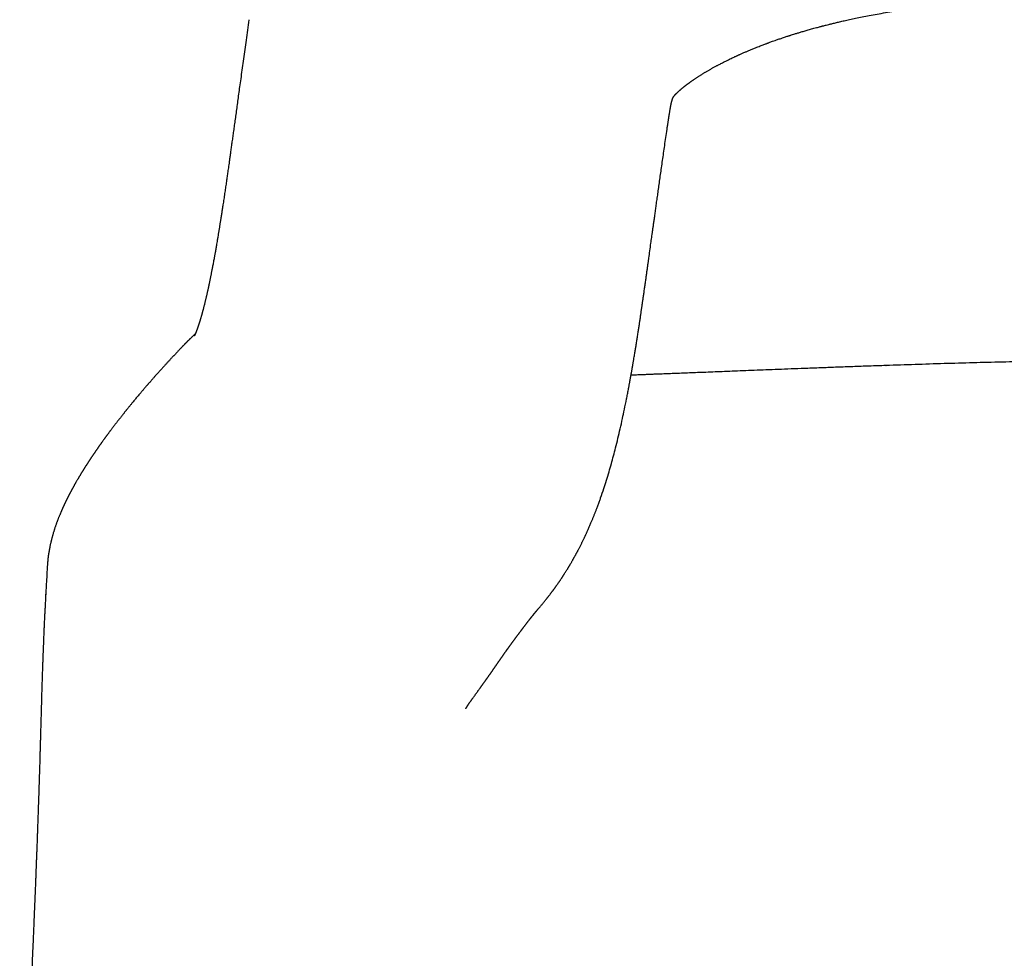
# Model space of a CAD drawing. Header units: millimetres. Extents: x 8 to 938, y 12 to 555.
# Tile 10 of 26: x 460 to 479, y 528 to 546. Entities that reach past the tile are written whole.
import ezdxf

# ---------------------------------------------------------------- set-up
doc = ezdxf.new("R2010")
doc.units = ezdxf.units.MM

msp = doc.modelspace()

# ---------------------------------------------------------------- linework, layer by layer
at = {"color": 7, "linetype": 'Continuous', "lineweight": 30}
for p, q in [((477.091, 539.483), (477.092, 539.483)), ((460.998, 535.634), (460.998, 535.634)), ((460.966, 535.094), (460.967, 535.097))]:
    msp.add_line(p, q, dxfattribs=at)
at = {"color": 7, "linetype": 'Continuous', "lineweight": 30, "flags": 128}
msp.add_lwpolyline([(464.867, 546.121), (464.867, 546.121), (464.867, 546.117)], dxfattribs=at)
at = {"color": 7, "linetype": 'Continuous', "lineweight": 30}
for points, knots in [([(472.889, 544.013), (472.891, 544.026), (472.894, 544.05), (472.9, 544.085), (472.904, 544.116), (472.908, 544.142), (472.912, 544.166), (472.916, 544.195), (472.922, 544.232), (472.927, 544.269), (472.932, 544.299), (472.936, 544.323), (472.94, 544.346), (472.943, 544.365), (472.946, 544.382), (472.949, 544.399), (472.952, 544.417), (472.955, 544.433), (472.957, 544.447), (472.96, 544.461), (472.962, 544.474), (472.964, 544.484), (472.967, 544.495), (472.969, 544.505), (472.97, 544.513), (472.972, 544.519), (472.973, 544.525), (472.975, 544.532), (472.977, 544.539), (472.978, 544.545), (472.98, 544.552), (472.982, 544.559), (472.984, 544.566), (472.986, 544.573), (472.987, 544.58), (472.989, 544.584), (472.991, 544.589), (472.992, 544.595), (472.994, 544.6), (472.996, 544.605), (472.998, 544.609), (473, 544.614), (473.001, 544.618), (473.003, 544.622), (473.005, 544.626), (473.007, 544.629), (473.008, 544.632), (473.009, 544.634), (473.01, 544.636), (473.011, 544.637), (473.011, 544.638), (473.012, 544.639), (473.013, 544.64), (473.013, 544.641), (473.014, 544.643), (473.015, 544.644), (473.017, 544.646), (473.018, 544.648), (473.019, 544.65), (473.021, 544.652), (473.022, 544.654), (473.025, 544.657), (473.027, 544.66), (473.031, 544.664), (473.034, 544.668), (473.038, 544.673), (473.04, 544.674), (473.044, 544.679), (473.047, 544.683), (473.05, 544.686), (473.053, 544.689), (473.058, 544.694), (473.063, 544.7), (473.069, 544.705), (473.073, 544.709), (473.076, 544.713), (473.08, 544.716), (473.085, 544.721), (473.09, 544.727), (473.096, 544.732), (473.102, 544.737), (473.107, 544.742), (473.114, 544.748), (473.123, 544.757), (473.133, 544.766), (473.142, 544.773), (473.149, 544.779), (473.156, 544.785), (473.164, 544.792), (473.173, 544.8), (473.182, 544.807), (473.189, 544.813), (473.196, 544.819), (473.203, 544.824), (473.211, 544.83), (473.22, 544.838), (473.232, 544.847), (473.243, 544.856), (473.254, 544.864), (473.263, 544.872), (473.272, 544.878), (473.28, 544.884), (473.288, 544.89), (473.299, 544.898), (473.311, 544.907), (473.324, 544.916), (473.334, 544.924), (473.343, 544.93), (473.354, 544.938), (473.368, 544.948), (473.382, 544.958), (473.399, 544.969), (473.415, 544.98), (473.434, 544.993), (473.452, 545.005), (473.472, 545.018), (473.492, 545.031), (473.513, 545.045), (473.534, 545.058), (473.556, 545.072), (473.579, 545.086), (473.601, 545.099), (473.62, 545.111), (473.64, 545.122), (473.661, 545.135), (473.684, 545.148), (473.706, 545.161), (473.726, 545.172), (473.745, 545.183), (473.766, 545.195), (473.79, 545.208), (473.814, 545.221), (473.836, 545.233), (473.856, 545.244), (473.879, 545.256), (473.907, 545.271), (473.939, 545.287), (473.97, 545.303), (474.001, 545.319), (474.029, 545.333), (474.058, 545.347), (474.088, 545.362), (474.122, 545.378), (474.157, 545.395), (474.189, 545.41), (474.215, 545.422), (474.235, 545.431), (474.254, 545.44), (474.272, 545.448), (474.29, 545.456), (474.311, 545.465), (474.337, 545.477), (474.365, 545.489), (474.393, 545.501), (474.42, 545.513), (474.447, 545.524), (474.476, 545.536), (474.506, 545.549), (474.537, 545.562), (474.572, 545.576), (474.612, 545.592), (474.655, 545.609), (474.696, 545.625), (474.732, 545.639), (474.763, 545.65), (474.789, 545.66), (474.811, 545.668), (474.831, 545.676), (474.853, 545.684), (474.881, 545.694), (474.92, 545.708), (474.963, 545.723), (475.005, 545.738), (475.042, 545.751), (475.082, 545.764), (475.122, 545.778), (475.161, 545.791), (475.192, 545.801), (475.218, 545.809), (475.237, 545.816), (475.251, 545.82), (475.271, 545.826), (475.301, 545.836), (475.346, 545.85), (475.402, 545.867), (475.469, 545.887), (475.529, 545.905), (475.581, 545.92), (475.621, 545.931), (475.664, 545.943), (475.709, 545.956), (475.754, 545.968), (475.794, 545.979), (475.825, 545.987), (475.846, 545.992), (475.857, 545.995), (475.863, 545.997), (475.871, 545.999), (475.887, 546.003), (475.913, 546.01), (475.949, 546.019), (475.996, 546.031), (476.053, 546.045), (476.123, 546.062), (476.203, 546.081), (476.294, 546.102), (476.397, 546.125), (476.511, 546.149), (476.637, 546.175), (476.774, 546.202), (476.924, 546.229), (477.081, 546.257), (477.246, 546.283), (477.417, 546.309), (477.6, 546.335), (477.793, 546.359), (477.997, 546.383), (478.207, 546.407), (478.423, 546.429), (478.645, 546.45), (478.875, 546.472), (479.115, 546.494), (479.279, 546.508), (479.362, 546.515)], [0, 0, 0, 0, 0.0060912, 0.0116041, 0.016538, 0.0208923, 0.0246673, 0.0280189, 0.0356557, 0.043015, 0.0469006, 0.0509508, 0.0551071, 0.0586821, 0.0614972, 0.0648651, 0.0694439, 0.0730249, 0.075884, 0.0803373, 0.0839297, 0.0869484, 0.0907486, 0.0953342, 0.0982596, 0.1007804, 0.1034365, 0.1066047, 0.1101097, 0.1136285, 0.1164477, 0.1210156, 0.1257085, 0.1310653, 0.1372013, 0.1430987, 0.1480605, 0.1558366, 0.1639194, 0.171724, 0.1777199, 0.1845191, 0.1914116, 0.1982399, 0.2049639, 0.2115757, 0.2180723, 0.2255036, 0.2327864, 0.2399656, 0.2470605, 0.2540877, 0.2612473, 0.2687463, 0.2761577, 0.2835818, 0.2910201, 0.2976209, 0.3026848, 0.3077259, 0.3129009, 0.318655, 0.3246524, 0.3305984, 0.3366001, 0.3421384, 0.3455609, 0.3497057, 0.3533137, 0.3564081, 0.3596342, 0.363598, 0.3679865, 0.3722556, 0.3755698, 0.3777353, 0.3799359, 0.3827803, 0.3864331, 0.3897586, 0.3923641, 0.3946585, 0.3977454, 0.4019818, 0.4064026, 0.4100193, 0.4121087, 0.4141729, 0.4169293, 0.4202699, 0.4231224, 0.4253149, 0.4271791, 0.4290106, 0.431053, 0.4336574, 0.4368108, 0.4398169, 0.4424406, 0.4446849, 0.4466631, 0.4484319, 0.4501309, 0.4524443, 0.4554545, 0.4580579, 0.4601061, 0.4617484, 0.4638642, 0.4665974, 0.4695592, 0.4721258, 0.4757077, 0.4787853, 0.4819776, 0.4852715, 0.4886382, 0.4919844, 0.495422, 0.4985943, 0.5022251, 0.5055853, 0.5082841, 0.5109444, 0.5139743, 0.517358, 0.5204183, 0.522965, 0.525248, 0.527988, 0.5312565, 0.5345757, 0.5373647, 0.5396554, 0.5421101, 0.5458329, 0.549848, 0.5535496, 0.5569733, 0.5605363, 0.5635146, 0.5668736, 0.57072, 0.5748422, 0.5784644, 0.5810458, 0.5832314, 0.5851987, 0.5870559, 0.5888272, 0.5910174, 0.5936523, 0.5967505, 0.5997112, 0.6024236, 0.6048872, 0.6080041, 0.6110284, 0.6140387, 0.6172583, 0.6213267, 0.6257, 0.6296573, 0.6331962, 0.6360112, 0.6384547, 0.6405229, 0.6422158, 0.6440168, 0.6466616, 0.6501586, 0.6547503, 0.6585232, 0.6615312, 0.6649089, 0.6691084, 0.6723016, 0.6752704, 0.6775705, 0.6792014, 0.6802227, 0.6812791, 0.6842495, 0.6881845, 0.6930812, 0.6987926, 0.7052481, 0.7085159, 0.7119463, 0.7155396, 0.7192959, 0.7232154, 0.7267517, 0.729267, 0.7309867, 0.7319104, 0.7321775, 0.732504, 0.7338115, 0.7359185, 0.7388254, 0.7425327, 0.7472035, 0.75273, 0.7591131, 0.7663543, 0.7744555, 0.7834189, 0.793247, 0.8039406, 0.8154989, 0.8279195, 0.8402866, 0.8533996, 0.8672657, 0.8818955, 0.8973005, 0.9134858, 0.9294521, 0.9460904, 0.963389, 0.9813546, 1, 1, 1, 1]), ([(464.867, 546.117), (464.857, 546.052), (464.839, 545.923), (464.812, 545.732), (464.786, 545.548), (464.761, 545.37), (464.737, 545.198), (464.714, 545.031), (464.692, 544.875), (464.672, 544.729), (464.653, 544.592), (464.635, 544.46), (464.618, 544.334), (464.601, 544.213), (464.585, 544.097), (464.57, 543.985), (464.555, 543.879), (464.541, 543.778), (464.528, 543.684), (464.515, 543.595), (464.504, 543.512), (464.493, 543.438), (464.484, 543.37), (464.475, 543.309), (464.467, 543.253), (464.46, 543.202), (464.453, 543.155), (464.444, 543.093), (464.433, 543.013), (464.418, 542.914), (464.403, 542.81), (464.387, 542.702), (464.374, 542.615), (464.364, 542.549), (464.357, 542.506), (464.351, 542.466), (464.346, 542.43), (464.341, 542.399), (464.337, 542.374), (464.334, 542.356), (464.332, 542.344), (464.331, 542.336), (464.33, 542.328), (464.328, 542.318), (464.326, 542.303), (464.322, 542.281), (464.318, 542.254), (464.313, 542.224), (464.308, 542.193), (464.303, 542.162), (464.298, 542.13), (464.293, 542.098), (464.286, 542.058), (464.278, 542.009), (464.269, 541.952), (464.259, 541.894), (464.25, 541.838), (464.239, 541.777), (464.228, 541.71), (464.218, 541.655), (464.211, 541.617), (464.207, 541.594), (464.203, 541.57), (464.198, 541.544), (464.192, 541.51), (464.185, 541.472), (464.177, 541.431), (464.17, 541.392), (464.163, 541.356), (464.157, 541.324), (464.15, 541.292), (464.144, 541.262), (464.139, 541.232), (464.133, 541.206), (464.129, 541.184), (464.125, 541.164), (464.121, 541.147), (464.118, 541.13), (464.114, 541.11), (464.109, 541.088), (464.104, 541.063), (464.098, 541.034), (464.091, 541.002), (464.084, 540.971), (464.078, 540.942), (464.072, 540.915), (464.067, 540.892), (464.062, 540.871), (464.058, 540.854), (464.055, 540.839), (464.051, 540.824), (464.048, 540.808), (464.043, 540.789), (464.038, 540.767), (464.032, 540.741), (464.025, 540.714), (464.02, 540.691), (464.015, 540.67), (464.01, 540.652), (464.006, 540.634), (464.001, 540.617), (463.997, 540.6), (463.993, 540.584), (463.989, 540.569), (463.985, 540.556), (463.982, 540.544), (463.979, 540.532), (463.976, 540.52), (463.973, 540.509), (463.97, 540.499), (463.967, 540.489), (463.965, 540.479), (463.962, 540.469), (463.959, 540.458), (463.955, 540.446), (463.951, 540.433), (463.947, 540.417), (463.942, 540.401), (463.938, 540.385), (463.934, 540.372), (463.93, 540.36), (463.927, 540.349), (463.924, 540.339), (463.921, 540.33), (463.918, 540.319), (463.914, 540.309), (463.911, 540.297), (463.907, 540.286), (463.904, 540.276), (463.901, 540.268), (463.899, 540.261), (463.897, 540.256), (463.895, 540.251), (463.894, 540.246), (463.892, 540.24), (463.889, 540.233), (463.887, 540.225), (463.884, 540.218), (463.881, 540.21), (463.879, 540.204), (463.877, 540.197), (463.875, 540.192), (463.873, 540.186), (463.871, 540.181), (463.869, 540.176), (463.868, 540.172), (463.866, 540.169), (463.865, 540.166), (463.864, 540.163), (463.863, 540.16), (463.862, 540.158), (463.861, 540.155), (463.86, 540.151), (463.858, 540.148), (463.857, 540.144), (463.855, 540.139), (463.853, 540.135), (463.852, 540.13), (463.85, 540.126), (463.849, 540.122), (463.847, 540.119), (463.846, 540.116), (463.845, 540.113), (463.843, 540.11), (463.842, 540.106), (463.84, 540.103), (463.839, 540.1), (463.838, 540.097), (463.837, 540.094), (463.836, 540.092), (463.835, 540.09), (463.834, 540.089), (463.834, 540.087), (463.833, 540.085), (463.832, 540.083), (463.831, 540.081), (463.829, 540.078), (463.828, 540.074), (463.825, 540.069), (463.823, 540.064), (463.822, 540.061), (463.82, 540.059), (463.819, 540.056), (463.818, 540.055), (463.818, 540.054), (463.817, 540.053), (463.818, 540.054), (463.818, 540.054)], [0, 0, 0, 0, 0.018131, 0.035699, 0.052703, 0.069145, 0.085022, 0.100337, 0.115086, 0.12811, 0.140657, 0.152725, 0.164313, 0.175422, 0.186052, 0.196465, 0.206375, 0.215784, 0.22469, 0.233096, 0.241002, 0.248406, 0.254755, 0.260684, 0.266193, 0.271283, 0.275954, 0.280317, 0.290036, 0.300368, 0.311312, 0.32287, 0.335043, 0.339982, 0.344998, 0.349632, 0.353673, 0.357271, 0.36022, 0.362518, 0.363585, 0.364418, 0.365258, 0.366473, 0.368066, 0.370726, 0.374035, 0.377994, 0.381454, 0.385294, 0.389366, 0.39336, 0.397266, 0.404682, 0.41176, 0.419743, 0.427245, 0.43427, 0.444892, 0.455069, 0.458178, 0.461476, 0.465114, 0.469094, 0.473414, 0.480287, 0.486883, 0.493097, 0.49893, 0.504381, 0.509451, 0.515046, 0.520143, 0.524742, 0.528843, 0.532446, 0.535219, 0.538444, 0.542128, 0.546269, 0.550846, 0.55674, 0.563123, 0.569995, 0.575736, 0.581524, 0.586772, 0.590982, 0.594743, 0.598075, 0.601432, 0.605002, 0.608785, 0.614807, 0.621088, 0.627616, 0.634449, 0.638971, 0.643673, 0.648554, 0.653411, 0.657912, 0.662669, 0.666944, 0.670736, 0.674263, 0.677782, 0.681291, 0.684791, 0.687992, 0.691189, 0.694385, 0.69758, 0.700915, 0.704631, 0.709599, 0.715124, 0.721152, 0.726878, 0.73203, 0.736533, 0.740483, 0.744201, 0.74848, 0.752579, 0.757107, 0.762065, 0.767249, 0.771937, 0.776062, 0.77891, 0.781411, 0.783609, 0.786138, 0.789206, 0.792814, 0.796963, 0.801266, 0.805318, 0.809119, 0.812667, 0.815963, 0.819525, 0.82275, 0.825773, 0.828628, 0.830711, 0.832694, 0.834578, 0.836363, 0.838113, 0.840218, 0.842586, 0.845326, 0.848439, 0.851924, 0.855676, 0.859549, 0.863004, 0.866042, 0.868662, 0.871247, 0.874255, 0.877688, 0.881545, 0.885319, 0.888899, 0.892142, 0.895049, 0.89762, 0.899817, 0.901704, 0.90355, 0.905457, 0.909011, 0.912756, 0.916845, 0.921563, 0.932967, 0.942963, 0.951075, 0.960355, 0.970181, 0.980301, 0.990267, 0.999956, 1, 1, 1, 1]), ([(469.576, 533.684), (469.579, 533.688), (469.584, 533.696), (469.592, 533.708), (469.6, 533.719), (469.608, 533.73), (469.615, 533.74), (469.621, 533.75), (469.627, 533.759), (469.633, 533.767), (469.638, 533.774), (469.643, 533.781), (469.648, 533.788), (469.652, 533.794), (469.656, 533.8), (469.659, 533.805), (469.662, 533.809), (469.666, 533.814), (469.669, 533.818), (469.671, 533.822), (469.676, 533.828), (469.681, 533.836), (469.688, 533.846), (469.695, 533.855), (469.702, 533.866), (469.709, 533.876), (469.716, 533.886), (469.724, 533.897), (469.732, 533.908), (469.739, 533.918), (469.745, 533.927), (469.751, 533.935), (469.757, 533.944), (469.763, 533.953), (469.77, 533.962), (469.776, 533.971), (469.781, 533.978), (469.786, 533.985), (469.791, 533.993), (469.797, 534), (469.802, 534.007), (469.807, 534.014), (469.811, 534.021), (469.816, 534.027), (469.819, 534.032), (469.823, 534.037), (469.826, 534.041), (469.829, 534.045), (469.832, 534.049), (469.835, 534.053), (469.838, 534.058), (469.842, 534.063), (469.847, 534.07), (469.852, 534.078), (469.857, 534.085), (469.862, 534.092), (469.867, 534.098), (469.872, 534.105), (469.877, 534.111), (469.882, 534.118), (469.887, 534.126), (469.893, 534.133), (469.897, 534.14), (469.902, 534.146), (469.905, 534.15), (469.908, 534.155), (469.911, 534.159), (469.914, 534.163), (469.917, 534.167), (469.92, 534.171), (469.924, 534.176), (469.928, 534.181), (469.932, 534.187), (469.937, 534.194), (469.942, 534.201), (469.947, 534.208), (469.952, 534.214), (469.956, 534.221), (469.961, 534.227), (469.966, 534.233), (469.97, 534.239), (469.974, 534.245), (469.978, 534.25), (469.982, 534.256), (469.986, 534.261), (469.989, 534.265), (469.992, 534.269), (469.995, 534.273), (469.998, 534.277), (470.001, 534.282), (470.005, 534.287), (470.009, 534.292), (470.013, 534.298), (470.018, 534.304), (470.023, 534.31), (470.028, 534.317), (470.034, 534.325), (470.039, 534.333), (470.046, 534.342), (470.053, 534.351), (470.061, 534.362), (470.068, 534.371), (470.075, 534.38), (470.081, 534.387), (470.086, 534.395), (470.092, 534.402), (470.097, 534.409), (470.102, 534.416), (470.108, 534.423), (470.114, 534.432), (470.122, 534.442), (470.13, 534.453), (470.137, 534.462), (470.144, 534.471), (470.15, 534.479), (470.155, 534.486), (470.16, 534.493), (470.166, 534.499), (470.17, 534.506), (470.175, 534.511), (470.179, 534.517), (470.183, 534.522), (470.187, 534.527), (470.191, 534.533), (470.196, 534.539), (470.202, 534.546), (470.207, 534.554), (470.214, 534.562), (470.22, 534.57), (470.227, 534.579), (470.233, 534.587), (470.24, 534.595), (470.246, 534.604), (470.253, 534.612), (470.259, 534.62), (470.265, 534.628), (470.271, 534.635), (470.276, 534.642), (470.282, 534.65), (470.288, 534.657), (470.294, 534.664), (470.299, 534.672), (470.305, 534.679), (470.311, 534.686), (470.316, 534.693), (470.32, 534.698), (470.324, 534.702), (470.326, 534.705), (470.329, 534.709), (470.332, 534.712), (470.334, 534.715), (470.337, 534.719), (470.34, 534.722), (470.342, 534.725), (470.344, 534.727), (470.346, 534.73), (470.348, 534.732), (470.35, 534.734), (470.351, 534.737), (470.354, 534.739), (470.356, 534.742), (470.358, 534.745), (470.36, 534.747), (470.363, 534.75), (470.365, 534.753), (470.367, 534.756), (470.369, 534.758), (470.371, 534.761), (470.373, 534.763), (470.375, 534.765), (470.377, 534.767), (470.379, 534.769), (470.38, 534.771), (470.382, 534.773), (470.383, 534.775), (470.385, 534.777), (470.388, 534.781), (470.391, 534.784), (470.395, 534.789), (470.399, 534.794), (470.405, 534.8), (470.412, 534.809), (470.422, 534.821), (470.433, 534.834), (470.446, 534.848), (470.459, 534.864), (470.474, 534.882), (470.489, 534.9), (470.504, 534.918), (470.518, 534.935), (470.531, 534.951), (470.545, 534.967), (470.558, 534.984), (470.569, 534.997), (470.577, 535.008), (470.584, 535.016), (470.59, 535.025), (470.597, 535.034), (470.605, 535.043), (470.612, 535.053), (470.621, 535.063), (470.63, 535.075), (470.64, 535.088), (470.65, 535.102), (470.661, 535.116), (470.67, 535.128), (470.68, 535.141), (470.689, 535.153), (470.697, 535.164), (470.705, 535.175), (470.713, 535.186), (470.72, 535.195), (470.727, 535.205), (470.734, 535.214), (470.742, 535.225), (470.751, 535.237), (470.76, 535.25), (470.77, 535.265), (470.781, 535.28), (470.792, 535.296), (470.803, 535.311), (470.812, 535.324), (470.82, 535.336), (470.828, 535.348), (470.837, 535.361), (470.847, 535.376), (470.857, 535.391), (470.867, 535.405), (470.875, 535.418), (470.882, 535.428), (470.888, 535.437), (470.893, 535.445), (470.899, 535.455), (470.907, 535.466), (470.915, 535.48), (470.925, 535.496), (470.937, 535.513), (470.949, 535.533), (470.961, 535.553), (470.973, 535.571), (470.982, 535.586), (470.99, 535.599), (470.997, 535.611), (471.002, 535.62), (471.008, 535.629), (471.015, 535.64), (471.023, 535.655), (471.033, 535.671), (471.044, 535.689), (471.055, 535.708), (471.065, 535.726), (471.075, 535.743), (471.084, 535.759), (471.091, 535.772), (471.096, 535.781), (471.101, 535.789), (471.106, 535.799), (471.113, 535.811), (471.12, 535.824), (471.128, 535.839), (471.137, 535.854), (471.144, 535.868), (471.151, 535.881), (471.157, 535.891), (471.162, 535.9), (471.168, 535.911), (471.175, 535.926), (471.185, 535.945), (471.196, 535.966), (471.208, 535.989), (471.221, 536.014), (471.234, 536.039), (471.246, 536.063), (471.257, 536.086), (471.269, 536.109), (471.28, 536.132), (471.291, 536.154), (471.3, 536.174), (471.308, 536.191), (471.316, 536.207), (471.323, 536.223), (471.33, 536.238), (471.337, 536.254), (471.346, 536.272), (471.355, 536.292), (471.365, 536.315), (471.377, 536.341), (471.39, 536.37), (471.404, 536.402), (471.417, 536.433), (471.429, 536.462), (471.441, 536.49), (471.452, 536.516), (471.463, 536.542), (471.474, 536.569), (471.484, 536.594), (471.494, 536.619), (471.503, 536.643), (471.512, 536.667), (471.522, 536.69), (471.531, 536.716), (471.542, 536.744), (471.554, 536.775), (471.567, 536.809), (471.579, 536.844), (471.592, 536.879), (471.604, 536.912), (471.632, 536.992), (471.692, 537.168), (471.76, 537.387), (471.82, 537.598), (471.862, 537.751), (471.905, 537.913), (471.947, 538.086), (471.991, 538.272), (472.033, 538.457), (472.073, 538.649), (472.102, 538.791), (472.122, 538.889), (472.13, 538.934), (472.139, 538.979), (472.147, 539.023), (472.154, 539.06), (472.16, 539.092), (472.165, 539.119), (472.17, 539.146), (472.175, 539.17), (472.178, 539.189), (472.182, 539.207), (472.185, 539.227), (472.189, 539.248), (472.193, 539.27), (472.197, 539.29), (472.2, 539.308), (472.203, 539.323), (472.205, 539.336), (472.208, 539.351), (472.211, 539.371), (472.215, 539.395), (472.22, 539.422), (472.225, 539.452), (472.231, 539.482), (472.235, 539.511), (472.24, 539.538), (472.245, 539.565), (472.25, 539.594), (472.256, 539.63), (472.262, 539.67), (472.269, 539.712), (472.276, 539.752), (472.282, 539.79), (472.288, 539.828), (472.295, 539.866), (472.301, 539.906), (472.308, 539.948), (472.314, 539.989), (472.321, 540.03), (472.327, 540.072), (472.334, 540.115), (472.34, 540.157), (472.346, 540.197), (472.352, 540.235), (472.358, 540.272), (472.363, 540.308), (472.368, 540.343), (472.374, 540.38), (472.38, 540.419), (472.385, 540.456), (472.39, 540.49), (472.394, 540.519), (472.398, 540.546), (472.402, 540.572), (472.408, 540.609), (472.415, 540.659), (472.424, 540.723), (472.434, 540.793), (472.445, 540.868), (472.456, 540.948), (472.468, 541.03), (472.48, 541.113), (472.491, 541.193), (472.502, 541.269), (472.512, 541.34), (472.521, 541.409), (472.531, 541.476), (472.544, 541.569), (472.56, 541.687), (472.576, 541.801), (472.588, 541.886), (472.596, 541.943), (472.604, 542.002), (472.613, 542.065), (472.622, 542.132), (472.632, 542.205), (472.643, 542.284), (472.656, 542.371), (472.669, 542.465), (472.683, 542.566), (472.698, 542.672), (472.714, 542.783), (472.73, 542.9), (472.747, 543.022), (472.765, 543.15), (472.784, 543.283), (472.804, 543.421), (472.824, 543.563), (472.845, 543.71), (472.866, 543.862), (472.881, 543.965), (472.889, 544.018)], [0, 0, 0, 0, 0.005149, 0.010072, 0.014768, 0.019237, 0.02348, 0.027496, 0.031285, 0.03456, 0.037643, 0.040537, 0.04324, 0.045752, 0.048074, 0.050206, 0.052146, 0.053942, 0.055708, 0.057451, 0.059169, 0.063127, 0.066952, 0.071223, 0.075392, 0.079656, 0.084026, 0.088502, 0.093083, 0.097771, 0.100939, 0.104281, 0.107798, 0.111491, 0.115358, 0.119401, 0.122222, 0.125123, 0.128103, 0.131163, 0.134272, 0.137239, 0.14003, 0.142328, 0.144491, 0.14652, 0.148414, 0.150174, 0.151799, 0.153307, 0.154864, 0.157494, 0.160347, 0.163422, 0.16672, 0.169253, 0.171903, 0.174671, 0.177481, 0.180179, 0.183534, 0.186689, 0.189643, 0.191768, 0.193775, 0.195665, 0.197437, 0.199091, 0.200631, 0.202225, 0.20428, 0.206544, 0.209018, 0.211702, 0.214595, 0.217697, 0.220282, 0.222996, 0.225693, 0.228262, 0.230704, 0.233018, 0.235397, 0.237623, 0.239698, 0.24162, 0.243391, 0.245009, 0.246575, 0.248464, 0.250532, 0.252781, 0.25521, 0.257819, 0.260608, 0.263577, 0.266726, 0.270055, 0.273557, 0.278086, 0.282419, 0.286556, 0.290048, 0.293387, 0.296572, 0.299605, 0.302484, 0.305243, 0.308073, 0.312135, 0.316394, 0.32085, 0.325503, 0.328713, 0.331876, 0.334913, 0.337824, 0.340609, 0.343267, 0.345659, 0.347938, 0.350106, 0.352181, 0.354326, 0.357205, 0.360253, 0.363469, 0.366854, 0.370407, 0.374059, 0.377719, 0.381249, 0.38465, 0.388531, 0.39223, 0.395745, 0.399168, 0.40259, 0.406012, 0.409743, 0.413514, 0.417359, 0.42127, 0.425139, 0.428922, 0.432692, 0.434471, 0.436341, 0.438302, 0.440354, 0.442498, 0.444647, 0.446656, 0.448374, 0.449973, 0.451452, 0.452825, 0.454286, 0.455902, 0.457589, 0.459418, 0.461389, 0.463482, 0.465512, 0.467435, 0.469251, 0.47096, 0.472956, 0.474782, 0.476474, 0.478111, 0.479698, 0.481233, 0.482717, 0.484259, 0.485976, 0.487868, 0.489897, 0.492095, 0.49446, 0.496868, 0.500923, 0.504917, 0.50885, 0.512724, 0.516541, 0.520301, 0.523949, 0.527094, 0.530045, 0.532801, 0.535363, 0.537789, 0.540189, 0.541333, 0.542475, 0.543629, 0.544796, 0.545978, 0.547202, 0.548602, 0.550056, 0.551672, 0.553432, 0.555109, 0.556638, 0.558019, 0.559482, 0.560813, 0.562054, 0.563207, 0.56433, 0.565212, 0.566233, 0.567394, 0.568693, 0.570123, 0.571529, 0.57331, 0.574939, 0.576447, 0.57785, 0.578887, 0.580022, 0.581314, 0.582763, 0.584302, 0.58567, 0.586858, 0.587866, 0.588694, 0.589407, 0.590221, 0.59132, 0.592578, 0.593997, 0.595591, 0.597379, 0.599359, 0.600901, 0.602257, 0.603428, 0.604413, 0.605213, 0.60585, 0.606906, 0.608151, 0.609583, 0.61117, 0.612773, 0.614349, 0.615842, 0.617199, 0.618418, 0.619053, 0.619725, 0.620543, 0.621511, 0.622627, 0.623891, 0.62515, 0.626369, 0.627412, 0.628282, 0.629002, 0.629741, 0.631122, 0.632643, 0.634305, 0.636099, 0.638024, 0.640058, 0.641905, 0.643646, 0.645299, 0.647035, 0.648851, 0.650226, 0.651449, 0.652599, 0.653701, 0.654762, 0.655851, 0.657195, 0.658625, 0.660214, 0.661936, 0.664211, 0.666443, 0.668539, 0.670664, 0.67243, 0.674248, 0.67607, 0.677804, 0.679625, 0.681299, 0.682884, 0.684436, 0.685994, 0.687608, 0.689492, 0.691566, 0.693876, 0.696228, 0.698513, 0.700657, 0.702734, 0.714149, 0.7345, 0.744008, 0.752898, 0.761614, 0.771599, 0.781379, 0.79124, 0.799919, 0.809416, 0.811368, 0.813418, 0.815484, 0.817481, 0.819321, 0.820415, 0.821627, 0.822871, 0.823957, 0.824695, 0.825406, 0.826244, 0.827214, 0.828134, 0.828998, 0.829745, 0.830375, 0.83089, 0.831447, 0.832267, 0.833263, 0.834434, 0.835651, 0.836956, 0.838106, 0.83912, 0.840191, 0.841366, 0.842625, 0.844439, 0.846078, 0.847592, 0.849048, 0.850464, 0.851868, 0.853403, 0.855024, 0.856521, 0.857919, 0.859486, 0.861101, 0.862621, 0.864056, 0.865427, 0.866759, 0.868105, 0.869267, 0.870619, 0.872102, 0.87346, 0.874666, 0.875703, 0.876647, 0.877583, 0.878511, 0.880697, 0.882977, 0.885423, 0.888203, 0.891061, 0.89399, 0.896971, 0.899825, 0.90251, 0.905029, 0.907397, 0.909778, 0.912216, 0.917174, 0.922355, 0.924295, 0.926265, 0.928341, 0.930578, 0.932976, 0.935534, 0.938254, 0.941431, 0.944803, 0.948369, 0.952129, 0.956084, 0.960233, 0.964576, 0.969114, 0.973846, 0.978772, 0.983799, 0.989013, 0.994413, 1, 1, 1, 1]), ([(463.835, 540.091), (463.834, 540.09), (463.831, 540.087), (463.824, 540.08), (463.814, 540.071), (463.804, 540.062), (463.794, 540.053), (463.785, 540.044), (463.777, 540.037), (463.769, 540.029), (463.761, 540.021), (463.752, 540.013), (463.745, 540.006), (463.738, 539.999), (463.731, 539.992), (463.725, 539.986), (463.719, 539.98), (463.713, 539.974), (463.706, 539.968), (463.699, 539.961), (463.691, 539.953), (463.683, 539.945), (463.674, 539.936), (463.665, 539.927), (463.656, 539.918), (463.648, 539.909), (463.64, 539.902), (463.634, 539.895), (463.627, 539.888), (463.621, 539.882), (463.614, 539.875), (463.607, 539.867), (463.6, 539.86), (463.591, 539.851), (463.582, 539.841), (463.572, 539.831), (463.561, 539.819), (463.55, 539.808), (463.539, 539.796), (463.526, 539.783), (463.512, 539.767), (463.496, 539.75), (463.481, 539.734), (463.467, 539.719), (463.454, 539.706), (463.442, 539.693), (463.43, 539.68), (463.418, 539.668), (463.406, 539.655), (463.393, 539.641), (463.378, 539.626), (463.362, 539.608), (463.345, 539.589), (463.327, 539.57), (463.309, 539.55), (463.29, 539.53), (463.272, 539.51), (463.253, 539.489), (463.234, 539.469), (463.216, 539.449), (463.197, 539.427), (463.177, 539.405), (463.156, 539.382), (463.135, 539.359), (463.115, 539.336), (463.095, 539.314), (463.075, 539.293), (463.057, 539.272), (463.039, 539.252), (463.022, 539.232), (463.005, 539.213), (462.989, 539.195), (462.975, 539.178), (462.961, 539.162), (462.948, 539.147), (462.936, 539.134), (462.925, 539.121), (462.916, 539.11), (462.906, 539.099), (462.895, 539.086), (462.882, 539.072), (462.869, 539.056), (462.855, 539.041), (462.841, 539.024), (462.827, 539.007), (462.809, 538.986), (462.789, 538.962), (462.765, 538.934), (462.741, 538.906), (462.717, 538.877), (462.692, 538.848), (462.668, 538.819), (462.647, 538.793), (462.628, 538.77), (462.611, 538.749), (462.595, 538.729), (462.579, 538.71), (462.564, 538.691), (462.549, 538.672), (462.535, 538.655), (462.523, 538.64), (462.512, 538.627), (462.502, 538.614), (462.491, 538.6), (462.48, 538.587), (462.469, 538.573), (462.455, 538.555), (462.438, 538.534), (462.418, 538.509), (462.398, 538.484), (462.38, 538.46), (462.362, 538.437), (462.346, 538.417), (462.33, 538.396), (462.315, 538.376), (462.301, 538.358), (462.288, 538.341), (462.275, 538.324), (462.262, 538.307), (462.248, 538.289), (462.234, 538.27), (462.221, 538.253), (462.209, 538.238), (462.199, 538.224), (462.188, 538.21), (462.178, 538.196), (462.168, 538.182), (462.158, 538.169), (462.148, 538.156), (462.139, 538.143), (462.129, 538.13), (462.119, 538.117), (462.11, 538.104), (462.101, 538.092), (462.093, 538.08), (462.084, 538.068), (462.074, 538.054), (462.061, 538.037), (462.047, 538.016), (462.034, 537.998), (462.023, 537.984), (462.015, 537.972), (462.007, 537.96), (461.998, 537.948), (461.99, 537.936), (461.982, 537.925), (461.975, 537.914), (461.967, 537.904), (461.96, 537.894), (461.954, 537.885), (461.948, 537.876), (461.941, 537.867), (461.935, 537.857), (461.928, 537.847), (461.92, 537.836), (461.912, 537.824), (461.904, 537.812), (461.895, 537.799), (461.886, 537.786), (461.877, 537.772), (461.868, 537.759), (461.859, 537.745), (461.851, 537.734), (461.844, 537.724), (461.838, 537.715), (461.833, 537.707), (461.828, 537.699), (461.823, 537.692), (461.819, 537.686), (461.815, 537.68), (461.811, 537.673), (461.805, 537.665), (461.799, 537.655), (461.792, 537.645), (461.785, 537.634), (461.778, 537.623), (461.772, 537.613), (461.765, 537.604), (461.759, 537.594), (461.753, 537.584), (461.746, 537.574), (461.74, 537.563), (461.732, 537.552), (461.726, 537.541), (461.719, 537.531), (461.713, 537.521), (461.707, 537.512), (461.701, 537.503), (461.695, 537.493), (461.689, 537.484), (461.683, 537.473), (461.677, 537.463), (461.671, 537.453), (461.665, 537.444), (461.659, 537.434), (461.652, 537.423), (461.644, 537.41), (461.636, 537.397), (461.628, 537.384), (461.621, 537.371), (461.614, 537.359), (461.607, 537.348), (461.601, 537.338), (461.595, 537.328), (461.589, 537.318), (461.583, 537.308), (461.575, 537.294), (461.565, 537.276), (461.554, 537.259), (461.547, 537.246), (461.542, 537.237), (461.536, 537.227), (461.53, 537.217), (461.525, 537.207), (461.518, 537.196), (461.512, 537.185), (461.506, 537.174), (461.5, 537.163), (461.495, 537.154), (461.491, 537.146), (461.486, 537.138), (461.482, 537.131), (461.478, 537.124), (461.475, 537.117), (461.472, 537.111), (461.468, 537.105), (461.465, 537.099), (461.461, 537.092), (461.457, 537.084), (461.452, 537.076), (461.448, 537.068), (461.444, 537.06), (461.44, 537.052), (461.435, 537.043), (461.43, 537.034), (461.425, 537.025), (461.421, 537.016), (461.416, 537.007), (461.412, 536.999), (461.408, 536.991), (461.404, 536.983), (461.4, 536.976), (461.397, 536.969), (461.394, 536.963), (461.39, 536.957), (461.387, 536.951), (461.384, 536.944), (461.381, 536.938), (461.377, 536.931), (461.374, 536.923), (461.369, 536.915), (461.365, 536.906), (461.36, 536.896), (461.355, 536.886), (461.35, 536.876), (461.345, 536.866), (461.341, 536.856), (461.336, 536.846), (461.331, 536.835), (461.325, 536.824), (461.32, 536.812), (461.314, 536.8), (461.309, 536.788), (461.304, 536.777), (461.299, 536.767), (461.295, 536.758), (461.291, 536.749), (461.288, 536.742), (461.284, 536.734), (461.281, 536.727), (461.276, 536.716), (461.27, 536.701), (461.26, 536.678), (461.248, 536.65), (461.236, 536.621), (461.226, 536.597), (461.218, 536.578), (461.211, 536.559), (461.203, 536.54), (461.196, 536.519), (461.188, 536.498), (461.18, 536.477), (461.172, 536.455), (461.164, 536.433), (461.156, 536.41), (461.148, 536.387), (461.14, 536.364), (461.133, 536.341), (461.126, 536.318), (461.119, 536.296), (461.112, 536.274), (461.106, 536.253), (461.1, 536.231), (461.094, 536.209), (461.088, 536.19), (461.084, 536.175), (461.081, 536.162), (461.078, 536.149), (461.074, 536.134), (461.07, 536.119), (461.066, 536.102), (461.061, 536.083), (461.057, 536.062), (461.052, 536.042), (461.048, 536.022), (461.045, 536.005), (461.042, 535.99), (461.039, 535.976), (461.037, 535.963), (461.034, 535.948), (461.031, 535.93), (461.028, 535.912), (461.025, 535.9), (461.024, 535.891), (461.023, 535.881), (461.021, 535.87), (461.019, 535.858), (461.017, 535.845), (461.015, 535.831), (461.013, 535.816), (461.011, 535.801), (461.01, 535.787), (461.008, 535.774), (461.007, 535.762), (461.006, 535.752), (461.005, 535.742), (461.004, 535.731), (461.003, 535.72), (461.002, 535.706), (461, 535.691), (460.999, 535.673), (460.998, 535.654), (460.997, 535.641), (460.996, 535.634)], [0, 0, 0, 0, 0.000949, 0.003713, 0.00655, 0.009338, 0.012006, 0.014052, 0.016021, 0.017912, 0.019725, 0.021457, 0.023042, 0.024502, 0.025838, 0.027049, 0.028244, 0.029491, 0.030822, 0.032236, 0.033734, 0.035315, 0.037264, 0.039161, 0.040976, 0.042708, 0.044187, 0.0456, 0.047035, 0.048561, 0.050178, 0.051885, 0.053682, 0.05557, 0.058228, 0.061046, 0.064025, 0.067165, 0.070386, 0.073548, 0.078392, 0.083084, 0.087624, 0.09151, 0.095277, 0.098926, 0.102456, 0.105868, 0.109239, 0.112672, 0.117494, 0.122434, 0.127491, 0.132667, 0.138069, 0.143595, 0.149169, 0.154726, 0.160267, 0.165791, 0.171298, 0.177702, 0.18407, 0.190345, 0.196519, 0.202591, 0.208563, 0.2141, 0.219548, 0.224892, 0.230099, 0.235166, 0.239562, 0.243848, 0.248024, 0.252088, 0.255204, 0.258309, 0.261509, 0.264804, 0.268853, 0.273037, 0.277359, 0.281816, 0.286394, 0.291045, 0.298298, 0.305713, 0.313291, 0.32103, 0.328829, 0.336548, 0.344187, 0.34978, 0.35533, 0.360822, 0.366172, 0.371367, 0.376406, 0.381289, 0.385016, 0.388648, 0.392271, 0.395929, 0.399623, 0.403352, 0.407117, 0.413791, 0.420563, 0.4274, 0.434297, 0.439759, 0.445266, 0.450908, 0.456708, 0.461025, 0.465426, 0.46991, 0.474485, 0.479207, 0.48409, 0.489136, 0.492698, 0.496337, 0.500052, 0.503755, 0.50735, 0.510836, 0.514213, 0.517482, 0.521014, 0.524409, 0.527668, 0.53079, 0.533915, 0.536891, 0.539782, 0.545011, 0.550331, 0.55574, 0.558722, 0.561731, 0.564767, 0.567829, 0.57086, 0.57372, 0.576464, 0.579093, 0.581606, 0.584003, 0.586285, 0.58853, 0.590913, 0.593563, 0.596369, 0.599333, 0.602371, 0.605558, 0.608894, 0.612377, 0.615823, 0.619104, 0.62222, 0.624507, 0.626696, 0.628787, 0.630781, 0.632278, 0.633748, 0.635293, 0.636922, 0.639157, 0.641532, 0.644048, 0.646704, 0.6495, 0.651796, 0.654178, 0.656615, 0.658993, 0.661303, 0.664151, 0.666888, 0.669515, 0.67203, 0.674435, 0.676729, 0.678917, 0.681125, 0.683481, 0.685986, 0.68864, 0.690829, 0.693111, 0.695484, 0.697914, 0.701288, 0.704532, 0.707647, 0.710632, 0.713488, 0.716113, 0.718619, 0.721008, 0.723346, 0.725656, 0.727937, 0.733203, 0.738312, 0.740332, 0.742441, 0.744649, 0.746957, 0.749364, 0.751825, 0.754382, 0.756951, 0.759385, 0.761342, 0.763199, 0.764958, 0.766618, 0.768179, 0.769644, 0.770851, 0.772179, 0.773626, 0.775194, 0.776882, 0.77869, 0.780335, 0.782068, 0.78389, 0.785801, 0.787789, 0.789728, 0.791577, 0.793507, 0.795329, 0.797042, 0.798646, 0.800142, 0.801546, 0.80284, 0.804109, 0.805407, 0.806736, 0.808094, 0.809482, 0.810899, 0.812724, 0.814596, 0.816534, 0.818585, 0.820751, 0.822642, 0.824613, 0.826663, 0.828792, 0.831, 0.833226, 0.835722, 0.838075, 0.840286, 0.842355, 0.843998, 0.84554, 0.846978, 0.848372, 0.849774, 0.851183, 0.854536, 0.857931, 0.864055, 0.870181, 0.873485, 0.876784, 0.880078, 0.883396, 0.886847, 0.890442, 0.893963, 0.897586, 0.901259, 0.904979, 0.908722, 0.912397, 0.915996, 0.919514, 0.922925, 0.926223, 0.929357, 0.932468, 0.935588, 0.938717, 0.94027, 0.941944, 0.943739, 0.945655, 0.947692, 0.949806, 0.952317, 0.954848, 0.957398, 0.959947, 0.961864, 0.963643, 0.965286, 0.966791, 0.968159, 0.970665, 0.973045, 0.974017, 0.974972, 0.976004, 0.977148, 0.978403, 0.97977, 0.98116, 0.98265, 0.984199, 0.985659, 0.987016, 0.988069, 0.989051, 0.98999, 0.991001, 0.992098, 0.99328, 0.994782, 0.996403, 0.998142, 1, 1, 1, 1]), ([(477.091, 539.485), (476.984, 539.481), (476.772, 539.474), (476.461, 539.463), (476.161, 539.452), (475.873, 539.441), (475.597, 539.431), (475.335, 539.421), (475.086, 539.411), (474.848, 539.402), (474.62, 539.393), (474.402, 539.384), (474.194, 539.376), (473.997, 539.368), (473.813, 539.361), (473.639, 539.354), (473.477, 539.348), (473.32, 539.342), (473.168, 539.336), (473.023, 539.33), (472.891, 539.325), (472.772, 539.321), (472.666, 539.317), (472.573, 539.313), (472.492, 539.31), (472.421, 539.307), (472.36, 539.305), (472.304, 539.303), (472.253, 539.301), (472.218, 539.3), (472.201, 539.299), (472.198, 539.299)], [0, 0, 0, 0, 0.062343, 0.122611, 0.180798, 0.236911, 0.290967, 0.34208, 0.391252, 0.438473, 0.48374, 0.527919, 0.570067, 0.61019, 0.648289, 0.684371, 0.718438, 0.750484, 0.784447, 0.815804, 0.844556, 0.870705, 0.894252, 0.915198, 0.933544, 0.94929, 0.963107, 0.975889, 0.987642, 0.998365, 1, 1, 1, 1]), ([(492.308, 539.485), (491.954, 539.497), (491.245, 539.52), (490.18, 539.548), (489.115, 539.572), (488.049, 539.591), (486.983, 539.604), (485.917, 539.613), (484.851, 539.616), (483.767, 539.614), (482.667, 539.607), (481.551, 539.594), (480.435, 539.575), (479.319, 539.551), (478.205, 539.522), (477.463, 539.497), (477.092, 539.485)], [0, 0, 0, 0, 0.069998, 0.1399971, 0.2099969, 0.2799972, 0.3499978, 0.4199986, 0.4899994, 0.5600002, 0.6333344, 0.7066685, 0.7800023, 0.8533357, 0.9266684, 1, 1, 1, 1]), ([(460.996, 535.634), (460.991, 535.538), (460.981, 535.36), (460.971, 535.181), (460.967, 535.098)], [0, 0, 0, 0, 0.534387, 1, 1, 1, 1]), ([(460.966, 535.094), (460.965, 535.077), (460.962, 535.024), (460.958, 534.939), (460.953, 534.839), (460.948, 534.748), (460.944, 534.671), (460.941, 534.606), (460.938, 534.553), (460.936, 534.505), (460.934, 534.461), (460.932, 534.419), (460.93, 534.377), (460.928, 534.332), (460.926, 534.282), (460.924, 534.228), (460.922, 534.169), (460.919, 534.116), (460.918, 534.068), (460.916, 534.028), (460.915, 533.992), (460.913, 533.961), (460.913, 533.937), (460.912, 533.92), (460.911, 533.907), (460.911, 533.897), (460.911, 533.887), (460.91, 533.876), (460.91, 533.865), (460.909, 533.845), (460.908, 533.816), (460.907, 533.777), (460.905, 533.737), (460.904, 533.694), (460.902, 533.649), (460.9, 533.587), (460.898, 533.505), (460.894, 533.402), (460.891, 533.29), (460.888, 533.196), (460.886, 533.123), (460.885, 533.076), (460.884, 533.032), (460.882, 532.994), (460.882, 532.962), (460.88, 532.902), (460.878, 532.84), (460.876, 532.774), (460.875, 532.734), (460.874, 532.695), (460.873, 532.656), (460.872, 532.614), (460.87, 532.565), (460.869, 532.509), (460.867, 532.446), (460.865, 532.377), (460.863, 532.3), (460.861, 532.236), (460.86, 532.186), (460.859, 532.156), (460.858, 532.129), (460.858, 532.107), (460.857, 532.088), (460.856, 532.07), (460.856, 532.048), (460.855, 532.018), (460.854, 531.982), (460.853, 531.945), (460.851, 531.878), (460.848, 531.782), (460.844, 531.654), (460.84, 531.523), (460.836, 531.391), (460.831, 531.244), (460.825, 531.083), (460.821, 530.947), (460.817, 530.848), (460.815, 530.79), (460.813, 530.733), (460.811, 530.682), (460.81, 530.635), (460.808, 530.587), (460.806, 530.526), (460.803, 530.447), (460.8, 530.354), (460.796, 530.257), (460.793, 530.164), (460.789, 530.074), (460.786, 529.991), (460.783, 529.917), (460.781, 529.85), (460.778, 529.784), (460.776, 529.718), (460.773, 529.65), (460.77, 529.566), (460.766, 529.464), (460.761, 529.344), (460.756, 529.224), (460.751, 529.104), (460.746, 528.983), (460.741, 528.86), (460.736, 528.726), (460.729, 528.581), (460.723, 528.423), (460.715, 528.25), (460.707, 528.063), (460.699, 527.865), (460.691, 527.697), (460.685, 527.564), (460.681, 527.473), (460.678, 527.39), (460.674, 527.315), (460.671, 527.248), (460.669, 527.188), (460.666, 527.137), (460.664, 527.094), (460.663, 527.058), (460.661, 527.028), (460.66, 527.002), (460.659, 526.975), (460.658, 526.947), (460.656, 526.911), (460.654, 526.866), (460.652, 526.812), (460.649, 526.751), (460.646, 526.684), (460.642, 526.607), (460.638, 526.52), (460.634, 526.421), (460.628, 526.31), (460.623, 526.189), (460.617, 526.059), (460.61, 525.923), (460.604, 525.78), (460.596, 525.629), (460.589, 525.47), (460.58, 525.288), (460.57, 525.082), (460.559, 524.852), (460.547, 524.612), (460.535, 524.364), (460.522, 524.109), (460.509, 523.847), (460.495, 523.579), (460.481, 523.302), (460.471, 523.116), (460.467, 523.021)], [0, 0, 0, 0, 0.003855, 0.012277, 0.020088, 0.027288, 0.033874, 0.038616, 0.042978, 0.046957, 0.050553, 0.053965, 0.057786, 0.062277, 0.067448, 0.073308, 0.079861, 0.087113, 0.091803, 0.096723, 0.101185, 0.104866, 0.107765, 0.109852, 0.111213, 0.112443, 0.11376, 0.115164, 0.116656, 0.118235, 0.123029, 0.128487, 0.133922, 0.139889, 0.146389, 0.153341, 0.166406, 0.180299, 0.195033, 0.210623, 0.216666, 0.22276, 0.228324, 0.233224, 0.23746, 0.241077, 0.257276, 0.262946, 0.268555, 0.274102, 0.279588, 0.285315, 0.291969, 0.299226, 0.307093, 0.315576, 0.324683, 0.334421, 0.338253, 0.341818, 0.344886, 0.347458, 0.349532, 0.351352, 0.353482, 0.356957, 0.360953, 0.365003, 0.369058, 0.38225, 0.395486, 0.408764, 0.422076, 0.435362, 0.450711, 0.466073, 0.470911, 0.475754, 0.480583, 0.484865, 0.488369, 0.492061, 0.496547, 0.503039, 0.510787, 0.51808, 0.524871, 0.531185, 0.537051, 0.541639, 0.545965, 0.550081, 0.554294, 0.558714, 0.563361, 0.571162, 0.579615, 0.588759, 0.597526, 0.606875, 0.616799, 0.627156, 0.637919, 0.649107, 0.661557, 0.674526, 0.688018, 0.702035, 0.708479, 0.714566, 0.720103, 0.725096, 0.729548, 0.733465, 0.736849, 0.739706, 0.742037, 0.743876, 0.745578, 0.747263, 0.749109, 0.751157, 0.7543, 0.75782, 0.761713, 0.76603, 0.770911, 0.776545, 0.782918, 0.790014, 0.797814, 0.806293, 0.814885, 0.824031, 0.833698, 0.843843, 0.854431, 0.868507, 0.883209, 0.898497, 0.914334, 0.930696, 0.947263, 0.964323, 0.981891, 1, 1, 1, 1]), ([(469.025, 532.896), (469.026, 532.897), (469.028, 532.901), (469.032, 532.908), (469.036, 532.914), (469.04, 532.921), (469.043, 532.926), (469.046, 532.931), (469.049, 532.935), (469.051, 532.938), (469.053, 532.942), (469.055, 532.945), (469.057, 532.949), (469.059, 532.952), (469.061, 532.955), (469.062, 532.958), (469.064, 532.961), (469.065, 532.963), (469.067, 532.965), (469.068, 532.966), (469.069, 532.968), (469.07, 532.97), (469.071, 532.972), (469.073, 532.974), (469.075, 532.977), (469.077, 532.98), (469.079, 532.984), (469.082, 532.988), (469.085, 532.992), (469.088, 532.997), (469.091, 533.002), (469.095, 533.007), (469.099, 533.013), (469.103, 533.019), (469.107, 533.025), (469.113, 533.033), (469.118, 533.041), (469.125, 533.05), (469.132, 533.06), (469.14, 533.071), (469.148, 533.083), (469.16, 533.1), (469.175, 533.121), (469.195, 533.148), (469.212, 533.172), (469.227, 533.192), (469.238, 533.208), (469.25, 533.224), (469.261, 533.24), (469.272, 533.256), (469.284, 533.271), (469.295, 533.287), (469.304, 533.299), (469.311, 533.309), (469.316, 533.316), (469.322, 533.324), (469.328, 533.333), (469.335, 533.342), (469.342, 533.352), (469.349, 533.362), (469.357, 533.372), (469.364, 533.382), (469.371, 533.393), (469.378, 533.403), (469.385, 533.412), (469.391, 533.42), (469.396, 533.427), (469.4, 533.433), (469.404, 533.438), (469.407, 533.443), (469.411, 533.448), (469.415, 533.454), (469.421, 533.462), (469.427, 533.471), (469.435, 533.482), (469.442, 533.491), (469.448, 533.5), (469.453, 533.507), (469.458, 533.514), (469.463, 533.521), (469.467, 533.528), (469.472, 533.534), (469.477, 533.541), (469.481, 533.547), (469.485, 533.552), (469.488, 533.557), (469.491, 533.561), (469.495, 533.566), (469.499, 533.572), (469.503, 533.578), (469.508, 533.585), (469.513, 533.593), (469.52, 533.602), (469.526, 533.611), (469.533, 533.622), (469.541, 533.632), (469.549, 533.644), (469.558, 533.657), (469.567, 533.67), (469.573, 533.679), (469.576, 533.683)], [0, 0, 0, 0, 0.006352, 0.017977, 0.028855, 0.038986, 0.048371, 0.056862, 0.064633, 0.071684, 0.078015, 0.088379, 0.09866, 0.108875, 0.119006, 0.133009, 0.146384, 0.159254, 0.171845, 0.184176, 0.19976, 0.215256, 0.230869, 0.246681, 0.262901, 0.279449, 0.29581, 0.311529, 0.326691, 0.341275, 0.355248, 0.365786, 0.376027, 0.386583, 0.397569, 0.409227, 0.421363, 0.433985, 0.447094, 0.460688, 0.474769, 0.489062, 0.518759, 0.547692, 0.575863, 0.591968, 0.607519, 0.622517, 0.636961, 0.650901, 0.664553, 0.677939, 0.691059, 0.696895, 0.703154, 0.709978, 0.717366, 0.725318, 0.733836, 0.742918, 0.7509, 0.759272, 0.768021, 0.776501, 0.784357, 0.791588, 0.796831, 0.801689, 0.806161, 0.810247, 0.814133, 0.818327, 0.82525, 0.832931, 0.841371, 0.85057, 0.856698, 0.862624, 0.868224, 0.873499, 0.878449, 0.884278, 0.88958, 0.894354, 0.898602, 0.902335, 0.9055, 0.909261, 0.913616, 0.918566, 0.924112, 0.930252, 0.936988, 0.944319, 0.952244, 0.960765, 0.969713, 0.979235, 0.98933, 1, 1, 1, 1])]:
    msp.add_open_spline(points, degree=3, knots=knots, dxfattribs=at)

doc.saveas('drawing.dxf')
